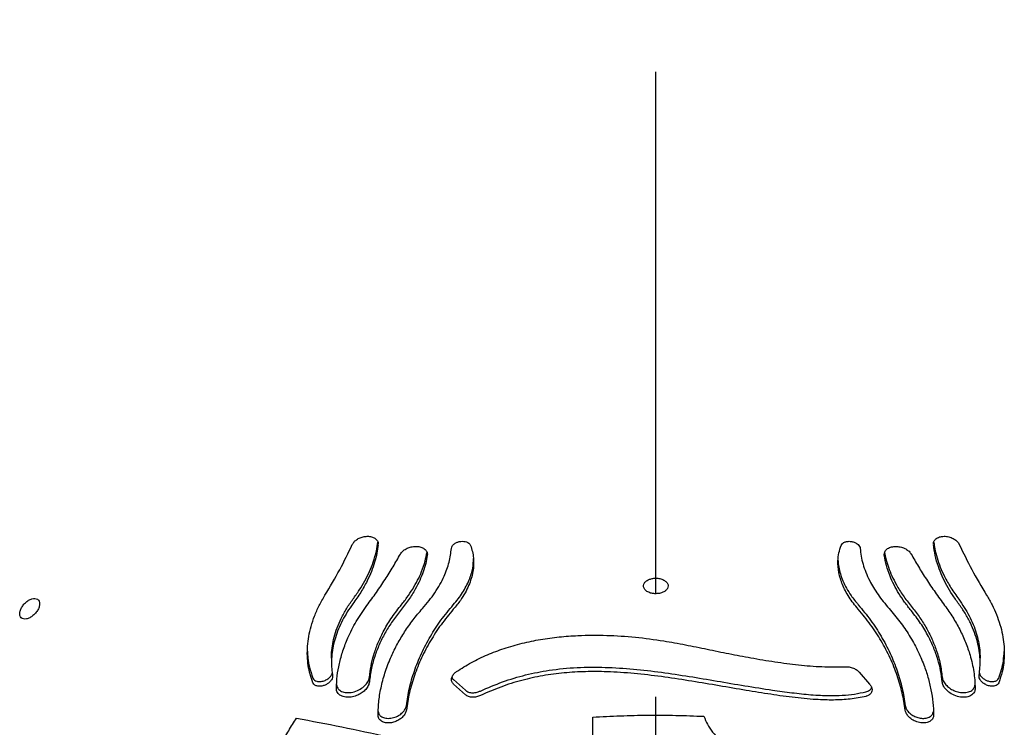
# Model space of a CAD drawing. Header units: millimetres. Extents: x 8 to 862, y 8 to 585.
# Tile 20 of 84: x 102 to 126, y 358 to 376. Entities that reach past the tile are written whole.
import ezdxf

# ---------------------------------------------------------------- set-up
doc = ezdxf.new("R2010")
doc.units = ezdxf.units.MM
doc.linetypes.add('CENTERX2', pattern=[20.32, 12.7, -2.54, 2.54, -2.54])
doc.layers.add('CENTERLINE', color=4, linetype='CENTERX2')
doc.layers.add('OUTLINE', color=7, linetype='Continuous', lineweight=25)

msp = doc.modelspace()

# ---------------------------------------------------------------- linework, layer by layer
at = {"layer": 'CENTERLINE'}
msp.add_line((117.35918, 158.46862), (117.35918, 432.05254), dxfattribs=at)
at = {"layer": 'OUTLINE'}
for p, q in [((109.4521, 360.07574), (109.4521, 359.96172)), ((125.26626, 359.9622), (125.26626, 360.07527)), ((122.3193, 359.73018), (122.57181, 359.44092)), ((112.429, 359.54956), (112.71747, 359.28887)), ((112.71747, 359.17857), (112.429, 359.43904))]:
    msp.add_line(p, q, dxfattribs=at)
for points, knots in [([(109.9602, 362.84226), (109.97435, 362.86637), (110.00268, 362.91461), (110.08011, 362.97626), (110.17338, 363.02076), (110.27632, 363.04434), (110.38041, 363.04467), (110.47671, 363.0198), (110.55129, 362.96928), (110.58854, 362.91088), (110.5892, 362.86998), (110.5894, 362.85721)], [0, 0, 0, 0, 0.10853849, 0.21717219, 0.32424009, 0.43339529, 0.54840756, 0.67152203, 0.80268329, 0.93840959, 1, 1, 1, 1]), ([(124.13025, 362.85686), (124.13155, 362.87819), (124.13448, 362.92604), (124.18606, 362.98624), (124.2707, 363.03148), (124.38222, 363.04876), (124.50133, 363.03475), (124.60981, 362.99347), (124.69497, 362.93364), (124.73942, 362.87985), (124.75473, 362.84914), (124.75817, 362.84226)], [0, 0, 0, 0, 0.10338078, 0.23198388, 0.36667523, 0.50193973, 0.63089137, 0.75031505, 0.86160747, 0.9689597, 1, 1, 1, 1]), ([(109.29312, 361.6046), (109.41759, 361.81351), (109.66762, 362.23319), (109.86238, 362.63864), (109.9602, 362.84226)], [0, 0, 0, 0, 0.497788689, 1, 1, 1, 1]), ([(109.97346, 361.50783), (110.02687, 361.58232), (110.13369, 361.73132), (110.26819, 361.95843), (110.38254, 362.18704), (110.47898, 362.43099), (110.5502, 362.67077), (110.57243, 362.83027), (110.58247, 362.90226)], [0, 0, 0, 0, 0.1581749, 0.31636054, 0.47964071, 0.64293608, 0.83884412, 1, 1, 1, 1]), ([(110.59053, 362.84158), (110.58135, 362.77079), (110.56298, 362.62921), (110.50677, 362.4095), (110.42835, 362.18453), (110.31751, 361.93941), (110.17146, 361.67551), (110.03973, 361.48966), (109.97346, 361.39617)], [0, 0, 0, 0, 0.15306054, 0.30610701, 0.46315532, 0.62018663, 0.80894325, 1, 1, 1, 1]), ([(111.13343, 362.60997), (111.15005, 362.63403), (111.1833, 362.68218), (111.26922, 362.74138), (111.37008, 362.78167), (111.47828, 362.79972), (111.58507, 362.79441), (111.6819, 362.76446), (111.75596, 362.70992), (111.79179, 362.64445), (111.78972, 362.59787), (111.78893, 362.58007)], [0, 0, 0, 0, 0.10762441, 0.21538317, 0.32050639, 0.4262007, 0.53682585, 0.65549513, 0.78314736, 0.91713006, 1, 1, 1, 1]), ([(111.67072, 361.282), (111.72563, 361.34607), (111.83545, 361.47421), (111.97657, 361.6708), (112.09914, 361.86943), (112.22502, 362.11873), (112.33486, 362.41637), (112.36282, 362.63782), (112.37694, 362.74962)], [0, 0, 0, 0, 0.12959474, 0.25920117, 0.39303572, 0.52688482, 0.7611338, 1, 1, 1, 1]), ([(112.37694, 362.74962), (112.38075, 362.76738), (112.38838, 362.80295), (112.43355, 362.8529), (112.49655, 362.89171), (112.56859, 362.91535), (112.6426, 362.92371), (112.71474, 362.91657), (112.77877, 362.89318), (112.82257, 362.85915), (112.83608, 362.83195), (112.84159, 362.82085)], [0, 0, 0, 0, 0.12138853, 0.24312521, 0.35566094, 0.45997412, 0.56363087, 0.67198928, 0.78831967, 0.91362973, 1, 1, 1, 1]), ([(112.84159, 362.82085), (112.85833, 362.77079), (112.89179, 362.67068), (112.91632, 362.51494), (112.92113, 362.35172), (112.90318, 362.18411), (112.86285, 362.01399), (112.79978, 361.84028), (112.71148, 361.66252), (112.59113, 361.46828), (112.48248, 361.33609), (112.42268, 361.26334)], [0, 0, 0, 0, 0.10633385, 0.21266074, 0.32185203, 0.43103276, 0.53749763, 0.64394897, 0.75439148, 0.86482018, 1, 1, 1, 1]), ([(122.29569, 361.26334), (122.25457, 361.31242), (122.17234, 361.41059), (122.06839, 361.56146), (121.97965, 361.71404), (121.88598, 361.9153), (121.81167, 362.16313), (121.79284, 362.41911), (121.81728, 362.63844), (121.85688, 362.75986), (121.87677, 362.82085)], [0, 0, 0, 0, 0.091459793, 0.182925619, 0.277328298, 0.371741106, 0.554308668, 0.74126244, 0.870023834, 1, 1, 1, 1]), ([(121.87677, 362.82085), (121.8864, 362.83792), (121.90565, 362.87207), (121.96945, 362.90748), (122.04898, 362.92393), (122.13367, 362.9191), (122.21032, 362.89666), (122.27228, 362.86193), (122.31654, 362.81937), (122.33725, 362.78046), (122.3404, 362.75717), (122.34142, 362.74962)], [0, 0, 0, 0, 0.13431436, 0.26874688, 0.39904681, 0.51989912, 0.63068553, 0.73501905, 0.83865791, 0.94767729, 1, 1, 1, 1]), ([(122.34142, 362.74962), (122.34782, 362.68698), (122.36061, 362.5617), (122.40753, 362.36673), (122.47628, 362.16665), (122.58898, 361.91911), (122.73336, 361.67974), (122.90084, 361.45258), (122.99871, 361.33886), (123.04764, 361.282)], [0, 0, 0, 0, 0.13460266, 0.26919483, 0.40724966, 0.54528741, 0.76988358, 0.88494457, 1, 1, 1, 1]), ([(122.92944, 362.58007), (122.92972, 362.60779), (122.93028, 362.66319), (122.98534, 362.73209), (123.07436, 362.78115), (123.19149, 362.80171), (123.31578, 362.79057), (123.42844, 362.75241), (123.51801, 362.69545), (123.5647, 362.64445), (123.58172, 362.61544), (123.58493, 362.60997)], [0, 0, 0, 0, 0.12955807, 0.25889454, 0.39341392, 0.52608686, 0.65011755, 0.76393142, 0.87075601, 0.97563395, 1, 1, 1, 1]), ([(124.7449, 361.39617), (124.69157, 361.47067), (124.58491, 361.6197), (124.45051, 361.84681), (124.33629, 362.0754), (124.23951, 362.31968), (124.16406, 362.5767), (124.13995, 362.75301), (124.12783, 362.84158)], [0, 0, 0, 0, 0.15239109, 0.30479306, 0.46210565, 0.61943415, 0.80882122, 1, 1, 1, 1]), ([(124.13634, 362.89535), (124.14328, 362.84315), (124.15964, 362.72011), (124.21196, 362.51928), (124.29028, 362.2943), (124.4013, 362.04943), (124.54728, 361.78618), (124.67876, 361.60098), (124.7449, 361.50783)], [0, 0, 0, 0, 0.11764467, 0.27733191, 0.44119742, 0.60504466, 0.80133276, 1, 1, 1, 1]), ([(124.75817, 362.84226), (124.85509, 362.64043), (125.04976, 362.23501), (125.29972, 361.81534), (125.42524, 361.6046)], [0, 0, 0, 0, 0.49783898, 1, 1, 1, 1]), ([(110.31721, 361.35754), (110.39473, 361.46327), (110.54976, 361.67472), (110.76147, 361.98966), (110.95876, 362.30252), (111.07521, 362.50748), (111.13343, 362.60997)], [0, 0, 0, 0, 0.248324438, 0.49665274, 0.748323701, 1, 1, 1, 1]), ([(111.13362, 361.3419), (111.18825, 361.41088), (111.29753, 361.54884), (111.43657, 361.75974), (111.55617, 361.97243), (111.65951, 362.2006), (111.73879, 362.42713), (111.76703, 362.57875), (111.7799, 362.64789)], [0, 0, 0, 0, 0.15711008, 0.31423275, 0.47642519, 0.63863179, 0.8352148, 1, 1, 1, 1]), ([(111.78893, 362.58007), (111.77729, 362.5141), (111.75403, 362.38217), (111.69139, 362.17745), (111.60719, 361.96798), (111.49052, 361.73912), (111.3383, 361.4922), (111.20213, 361.31839), (111.13362, 361.23094)], [0, 0, 0, 0, 0.15247201, 0.30493376, 0.46136247, 0.61777876, 0.80770417, 1, 1, 1, 1]), ([(112.42268, 361.37384), (112.46382, 361.42294), (112.54611, 361.52116), (112.65006, 361.67214), (112.73897, 361.8249), (112.832, 362.02626), (112.90515, 362.25644), (112.91068, 362.42665), (112.91319, 362.50383)], [0, 0, 0, 0, 0.12958517, 0.25918278, 0.39293601, 0.52670273, 0.78537966, 1, 1, 1, 1]), ([(123.58475, 361.23094), (123.53018, 361.29989), (123.42105, 361.43779), (123.28213, 361.64857), (123.16266, 361.86109), (123.05902, 362.08937), (122.97532, 362.33065), (122.94478, 362.49666), (122.92944, 362.58007)], [0, 0, 0, 0, 0.15178228, 0.30357645, 0.4602723, 0.61698438, 0.80757412, 1, 1, 1, 1]), ([(122.93775, 362.64862), (122.94708, 362.59642), (122.96823, 362.47812), (123.02733, 362.28726), (123.11152, 362.07758), (123.22837, 361.84879), (123.38049, 361.60234), (123.51639, 361.42907), (123.58475, 361.3419)], [0, 0, 0, 0, 0.12456952, 0.282294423, 0.444133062, 0.605953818, 0.801765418, 1, 1, 1, 1]), ([(123.58493, 362.60997), (123.64237, 362.50884), (123.75724, 362.30659), (123.95328, 361.99522), (124.16556, 361.67895), (124.32262, 361.46468), (124.40115, 361.35754)], [0, 0, 0, 0, 0.24835823, 0.49671125, 0.7483561, 1, 1, 1, 1]), ([(121.80189, 362.45498), (121.80604, 362.40183), (121.81446, 362.29415), (121.85514, 362.12697), (121.91731, 361.95374), (122.00505, 361.77642), (122.12541, 361.58118), (122.23488, 361.44788), (122.29569, 361.37384)], [0, 0, 0, 0, 0.15362812, 0.31124883, 0.46884993, 0.63231001, 0.79575091, 1, 1, 1, 1]), ([(117.35918, 361.64337), (117.39054, 361.64519), (117.45319, 361.64882), (117.53728, 361.67673), (117.60522, 361.71856), (117.65082, 361.77443), (117.66543, 361.84034), (117.64137, 361.9086), (117.57841, 361.96784), (117.48758, 362.00766), (117.38671, 362.02409), (117.28975, 362.01943), (117.20306, 361.99726), (117.13047, 361.95949), (117.07777, 361.90734), (117.05342, 361.84367), (117.06598, 361.77511), (117.11845, 361.71211), (117.203, 361.66632), (117.28944, 361.64568), (117.34177, 361.64395), (117.35918, 361.64337)], [0, 0, 0, 0, 0.04736757, 0.09466471, 0.14384099, 0.19753342, 0.25609714, 0.31790044, 0.37930184, 0.43639163, 0.48769237, 0.53490689, 0.58117376, 0.62940195, 0.68167366, 0.73885357, 0.79998445, 0.86196109, 0.92065208, 0.97358988, 1, 1, 1, 1]), ([(102.22132, 361.15229), (102.24323, 361.17818), (102.28705, 361.22998), (102.32697, 361.31697), (102.34147, 361.3986), (102.32767, 361.46685), (102.28765, 361.51357), (102.22599, 361.53352), (102.14976, 361.52443), (102.0675, 361.48742), (101.98835, 361.4267), (101.92107, 361.34919), (101.87314, 361.26365), (101.84997, 361.17974), (101.85431, 361.10692), (101.88579, 361.05337), (101.9409, 361.02508), (102.01348, 361.02504), (102.09503, 361.05338), (102.16718, 361.09951), (102.20627, 361.13762), (102.22132, 361.15229)], [0, 0, 0, 0, 0.053811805, 0.107622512, 0.161432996, 0.215190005, 0.268880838, 0.322515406, 0.376118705, 0.429715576, 0.483332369, 0.536997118, 0.590727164, 0.644518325, 0.698333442, 0.752111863, 0.805792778, 0.859369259, 0.912899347, 0.966470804, 1, 1, 1, 1]), ([(108.99921, 359.47342), (108.97493, 359.54084), (108.92637, 359.67568), (108.88196, 359.89375), (108.86045, 360.12287), (108.86518, 360.36059), (108.89594, 360.60254), (108.9525, 360.84903), (109.03696, 361.0999), (109.14786, 361.35426), (109.24447, 361.52076), (109.29312, 361.6046)], [0, 0, 0, 0, 0.10907627, 0.2181462, 0.33022439, 0.44229891, 0.55145094, 0.6606007, 0.77318973, 0.88577692, 1, 1, 1, 1]), ([(109.45471, 360.07575), (109.45409, 360.10376), (109.45197, 360.19956), (109.47177, 360.36925), (109.51538, 360.58752), (109.58642, 360.81326), (109.68628, 361.04624), (109.81257, 361.27976), (109.91983, 361.4318), (109.97346, 361.50783)], [0, 0, 0, 0, 0.06107101, 0.20886292, 0.35664934, 0.5145627, 0.67247503, 0.8362365, 1, 1, 1, 1]), ([(124.7449, 361.50783), (124.79156, 361.4422), (124.88487, 361.31095), (125.00134, 361.10563), (125.09909, 360.89583), (125.17477, 360.68488), (125.22756, 360.4771), (125.26035, 360.27332), (125.26411, 360.14136), (125.26599, 360.07526)], [0, 0, 0, 0, 0.14160255, 0.28320326, 0.42896014, 0.57471856, 0.71631292, 0.85790753, 1, 1, 1, 1]), ([(125.42524, 361.6046), (125.47041, 361.52706), (125.56075, 361.37199), (125.66828, 361.1323), (125.75379, 360.88969), (125.81373, 360.64832), (125.84829, 360.41296), (125.85892, 360.18306), (125.84482, 359.95866), (125.80464, 359.7177), (125.75009, 359.56182), (125.71916, 359.47342)], [0, 0, 0, 0, 0.10569335, 0.21138703, 0.32019519, 0.42900198, 0.53469007, 0.64038034, 0.74902029, 0.8576647, 1, 1, 1, 1]), ([(109.97346, 361.39617), (109.92685, 361.3305), (109.83364, 361.19918), (109.71725, 360.99374), (109.61953, 360.78383), (109.54393, 360.5728), (109.49076, 360.36487), (109.45882, 360.15967), (109.44869, 359.95717), (109.45749, 359.78891), (109.4728, 359.69049), (109.47817, 359.65597)], [0, 0, 0, 0, 0.11533545, 0.23066981, 0.34938652, 0.46810604, 0.5834366, 0.69877133, 0.81735975, 0.9359516, 1, 1, 1, 1]), ([(109.57178, 359.34155), (109.57663, 359.43987), (109.58633, 359.63651), (109.64118, 359.94192), (109.72708, 360.25286), (109.86001, 360.59712), (110.0471, 360.97052), (110.2268, 361.228), (110.31721, 361.35754)], [0, 0, 0, 0, 0.148513, 0.29702137, 0.4498661, 0.60271002, 0.80012368, 1, 1, 1, 1]), ([(110.37706, 359.60863), (110.38798, 359.69857), (110.40982, 359.87844), (110.47993, 360.15495), (110.5786, 360.43422), (110.71675, 360.72911), (110.89587, 361.03543), (111.0541, 361.2394), (111.13362, 361.3419)], [0, 0, 0, 0, 0.15451629, 0.30903042, 0.46803328, 0.62703506, 0.81257394, 1, 1, 1, 1]), ([(110.58679, 358.68705), (110.59164, 358.80293), (110.60136, 359.03471), (110.66435, 359.39283), (110.76475, 359.75584), (110.89877, 360.10041), (111.05667, 360.42014), (111.23284, 360.71547), (111.43494, 361.00512), (111.59213, 361.18971), (111.67072, 361.282)], [0, 0, 0, 0, 0.13294072, 0.26587802, 0.40268302, 0.53948817, 0.6534199, 0.76735033, 0.88367448, 1, 1, 1, 1]), ([(111.27783, 358.91769), (111.29969, 359.05758), (111.34339, 359.33736), (111.4683, 359.76209), (111.63819, 360.18647), (111.85632, 360.60136), (112.11425, 361.00106), (112.31963, 361.24929), (112.42268, 361.37384)], [0, 0, 0, 0, 0.16483119, 0.32966168, 0.49931625, 0.66897033, 0.83390826, 1, 1, 1, 1]), ([(112.42268, 361.26334), (112.3204, 361.13971), (112.11586, 360.89245), (111.8582, 360.4938), (111.63977, 360.07884), (111.4695, 359.65421), (111.34377, 359.22808), (111.29986, 358.94705), (111.27783, 358.80605)], [0, 0, 0, 0, 0.1648473, 0.32969477, 0.49932583, 0.6689574, 0.83389621, 1, 1, 1, 1]), ([(122.29569, 361.37384), (122.39797, 361.25022), (122.60254, 361.00299), (122.86021, 360.60453), (123.07863, 360.1898), (123.24889, 359.76544), (123.3746, 359.33956), (123.4185, 359.05864), (123.44053, 358.91769)], [0, 0, 0, 0, 0.16485395, 0.32970793, 0.49934912, 0.66898808, 0.83391175, 1, 1, 1, 1]), ([(123.44053, 358.80605), (123.41868, 358.94597), (123.37498, 359.22581), (123.25008, 359.65076), (123.08019, 360.07537), (122.86207, 360.49053), (122.60412, 360.89047), (122.39874, 361.13876), (122.29569, 361.26334)], [0, 0, 0, 0, 0.16482055, 0.32964148, 0.49928795, 0.6689368, 0.83389194, 1, 1, 1, 1]), ([(123.04764, 361.282), (123.13712, 361.17625), (123.31607, 360.96474), (123.54431, 360.62538), (123.74024, 360.27302), (123.88984, 359.93009), (123.99834, 359.60496), (124.07227, 359.29816), (124.12004, 358.99083), (124.12774, 358.78831), (124.13158, 358.68705)], [0, 0, 0, 0, 0.13300903, 0.266016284, 0.402875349, 0.539733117, 0.653596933, 0.767460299, 0.883729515, 1, 1, 1, 1]), ([(123.58475, 361.3419), (123.65079, 361.25764), (123.78286, 361.08912), (123.94939, 360.8222), (124.09089, 360.54719), (124.20893, 360.25026), (124.29962, 359.93522), (124.32736, 359.71786), (124.3413, 359.60863)], [0, 0, 0, 0, 0.15449857, 0.30899418, 0.46800295, 0.62701261, 0.81256864, 1, 1, 1, 1]), ([(124.40115, 361.35754), (124.46923, 361.26167), (124.60539, 361.06993), (124.77448, 360.76827), (124.91585, 360.45914), (125.03499, 360.11439), (125.12301, 359.73798), (125.13869, 359.47424), (125.14658, 359.34155)], [0, 0, 0, 0, 0.14852263, 0.2970452, 0.44988474, 0.60272611, 0.80012512, 1, 1, 1, 1]), ([(125.24019, 359.65597), (125.24916, 359.71938), (125.26709, 359.84621), (125.26773, 360.04708), (125.24761, 360.25479), (125.20299, 360.47352), (125.13237, 360.69956), (125.03238, 360.93322), (124.906, 361.16742), (124.7986, 361.31992), (124.7449, 361.39617)], [0, 0, 0, 0, 0.11703998, 0.23407333, 0.35440452, 0.47473069, 0.60365077, 0.73257, 0.86628434, 1, 1, 1, 1]), ([(111.13362, 361.23094), (111.06761, 361.14664), (110.9356, 360.97804), (110.76914, 360.71096), (110.62767, 360.43579), (110.50957, 360.13858), (110.41879, 359.82313), (110.39102, 359.60545), (110.37706, 359.49607)], [0, 0, 0, 0, 0.15442553, 0.30885037, 0.46778045, 0.62670984, 0.81241237, 1, 1, 1, 1]), ([(124.3413, 359.49607), (124.33039, 359.58601), (124.30856, 359.7659), (124.23851, 360.0425), (124.13992, 360.3219), (124.00182, 360.61711), (123.82267, 360.92392), (123.66432, 361.12825), (123.58475, 361.23094)], [0, 0, 0, 0, 0.154439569, 0.308875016, 0.467801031, 0.626726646, 0.812417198, 1, 1, 1, 1]), ([(112.50095, 359.74403), (112.62027, 359.82059), (112.85947, 359.97406), (113.25143, 360.15982), (113.66577, 360.3174), (114.1005, 360.44141), (114.5511, 360.53344), (115.0057, 360.59432), (115.54351, 360.63284), (116.16361, 360.636), (116.86206, 360.59031), (117.50099, 360.5053), (118.08169, 360.39856), (118.61016, 360.29101), (119.1412, 360.18075), (119.69288, 360.07561), (120.26191, 359.9816), (120.84009, 359.90529), (121.42401, 359.85525), (121.80076, 359.85979), (121.99668, 359.86215)], [0, 0, 0, 0, 0.04379872, 0.08780073, 0.13167659, 0.17820809, 0.22489765, 0.27167227, 0.31831992, 0.38999941, 0.46178468, 0.53350201, 0.588587, 0.64376848, 0.69881511, 0.75371595, 0.81396781, 0.874424, 0.93469632, 1, 1, 1, 1]), ([(108.86719, 360.23968), (108.86961, 360.18348), (108.87529, 360.05131), (108.9148, 359.83094), (108.96875, 359.67565), (108.99921, 359.58798)], [0, 0, 0, 0, 0.24364551, 0.57303697, 1, 1, 1, 1]), ([(125.71916, 359.58798), (125.74338, 359.65558), (125.79184, 359.79078), (125.83722, 360.00592), (125.84759, 360.15642), (125.85275, 360.23124)], [0, 0, 0, 0, 0.33461725, 0.66921534, 1, 1, 1, 1]), ([(113.08268, 359.27107), (113.26209, 359.34872), (113.62157, 359.50431), (114.18428, 359.67118), (114.79173, 359.79283), (115.44196, 359.8526), (116.12843, 359.85587), (116.81378, 359.81096), (117.49473, 359.73107), (118.17337, 359.62834), (118.85129, 359.51396), (119.52954, 359.39752), (120.14017, 359.30146), (120.67785, 359.22716), (121.14333, 359.17716), (121.55321, 359.15658), (121.90606, 359.1654), (122.20501, 359.19282), (122.38992, 359.23211), (122.48224, 359.25172)], [0, 0, 0, 0, 0.05984852, 0.11991069, 0.17981881, 0.25060825, 0.32163079, 0.39282481, 0.46384859, 0.53409799, 0.60454465, 0.67479521, 0.7447764, 0.79470328, 0.84472174, 0.89459696, 0.92972287, 0.96491515, 1, 1, 1, 1]), ([(121.99668, 359.86215), (122.03018, 359.86101), (122.09727, 359.85872), (122.19956, 359.82302), (122.27481, 359.77618), (122.30781, 359.74205), (122.3193, 359.73018)], [0, 0, 0, 0, 0.29054646, 0.58183916, 0.85446312, 1, 1, 1, 1]), ([(108.99921, 359.58798), (109.00987, 359.57019), (109.03115, 359.53465), (109.09539, 359.50526), (109.17706, 359.49721), (109.27078, 359.51605), (109.35948, 359.55955), (109.42543, 359.61727), (109.46245, 359.66853), (109.46903, 359.69676), (109.47108, 359.70555)], [0, 0, 0, 0, 0.13607407, 0.2717218, 0.41892376, 0.570604, 0.71352984, 0.83909406, 0.94993928, 1, 1, 1, 1]), ([(109.47817, 359.65597), (109.47908, 359.63773), (109.48088, 359.60121), (109.45384, 359.54093), (109.40804, 359.48581), (109.34743, 359.43972), (109.27547, 359.40508), (109.19512, 359.38544), (109.11326, 359.38636), (109.04486, 359.41169), (109.01092, 359.4468), (109.00092, 359.46952), (108.99921, 359.47342)], [0, 0, 0, 0, 0.09859119, 0.19741921, 0.29167404, 0.38559751, 0.48589609, 0.59739764, 0.72179581, 0.85545784, 0.97518116, 1, 1, 1, 1]), ([(109.57793, 359.4276), (109.58111, 359.40449), (109.58877, 359.34876), (109.65144, 359.28354), (109.75297, 359.23597), (109.89066, 359.22515), (110.0444, 359.25733), (110.18695, 359.32835), (110.29304, 359.4209), (110.3591, 359.51833), (110.37118, 359.57908), (110.37706, 359.60863)], [0, 0, 0, 0, 0.07875798, 0.18990872, 0.31104328, 0.44233096, 0.57559334, 0.69974552, 0.80902743, 0.90708521, 1, 1, 1, 1]), ([(112.429, 359.43904), (112.41245, 359.45847), (112.37929, 359.49739), (112.37411, 359.57494), (112.40475, 359.6525), (112.4539, 359.70934), (112.49005, 359.73599), (112.50095, 359.74403)], [0, 0, 0, 0, 0.24000722, 0.48061193, 0.7050511, 0.91106291, 1, 1, 1, 1]), ([(112.39107, 359.6035), (112.39142, 359.60172), (112.39572, 359.57998), (112.41307, 359.56412), (112.429, 359.54956)], [0, 0, 0, 0, 0.08205464, 1, 1, 1, 1]), ([(122.48224, 359.14105), (122.35716, 359.11606), (122.10631, 359.06595), (121.69377, 359.04603), (121.22078, 359.05991), (120.68444, 359.1138), (120.08844, 359.19916), (119.46564, 359.30169), (118.821, 359.41225), (118.15763, 359.52505), (117.4946, 359.62522), (116.83186, 359.70265), (116.2159, 359.74411), (115.64607, 359.74812), (115.12366, 359.71839), (114.60352, 359.65069), (114.08676, 359.53712), (113.57648, 359.37701), (113.24726, 359.23301), (113.08268, 359.16102)], [0, 0, 0, 0, 0.04715788, 0.0945718, 0.14185937, 0.20445893, 0.26727933, 0.32995364, 0.39859258, 0.46740678, 0.53639205, 0.60537809, 0.67416161, 0.72810588, 0.78219528, 0.83619436, 0.89001486, 0.94501308, 1, 1, 1, 1]), ([(124.3413, 359.60863), (124.3476, 359.57768), (124.36021, 359.51572), (124.42533, 359.42211), (124.51648, 359.34108), (124.6286, 359.27781), (124.75564, 359.23692), (124.89032, 359.22545), (125.01494, 359.25245), (125.1103, 359.31512), (125.13077, 359.38302), (125.1401, 359.414)], [0, 0, 0, 0, 0.098605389, 0.197358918, 0.293609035, 0.392460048, 0.499835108, 0.619263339, 0.750187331, 0.886012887, 1, 1, 1, 1]), ([(125.71916, 359.47342), (125.7085, 359.45563), (125.68722, 359.42013), (125.62303, 359.39083), (125.54142, 359.38286), (125.44752, 359.40188), (125.35909, 359.44555), (125.29184, 359.50369), (125.25169, 359.56443), (125.23654, 359.61623), (125.23914, 359.64454), (125.24019, 359.65597)], [0, 0, 0, 0, 0.120670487, 0.240959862, 0.371662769, 0.506518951, 0.633658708, 0.745267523, 0.843630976, 0.936903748, 1, 1, 1, 1]), ([(125.24604, 359.70576), (125.25222, 359.68851), (125.26522, 359.65223), (125.31097, 359.59944), (125.37116, 359.55356), (125.44333, 359.51908), (125.52362, 359.49972), (125.60538, 359.50085), (125.67367, 359.52633), (125.70749, 359.56145), (125.71746, 359.58413), (125.71916, 359.58798)], [0, 0, 0, 0, 0.09640136, 0.20278854, 0.30871291, 0.4217132, 0.5471993, 0.68709993, 0.8373997, 0.97236587, 1, 1, 1, 1]), ([(110.37706, 359.49607), (110.37077, 359.46512), (110.35818, 359.40319), (110.29319, 359.30955), (110.20219, 359.22842), (110.09023, 359.16493), (109.96314, 359.12372), (109.82867, 359.11206), (109.70256, 359.13828), (109.60817, 359.20548), (109.57315, 359.28313), (109.57201, 359.33171), (109.57178, 359.34155)], [0, 0, 0, 0, 0.093871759, 0.187885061, 0.279537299, 0.373748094, 0.476175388, 0.590196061, 0.715249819, 0.844952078, 0.968599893, 1, 1, 1, 1]), ([(122.57181, 359.44092), (122.58829, 359.41827), (122.62123, 359.37299), (122.63502, 359.30153), (122.62076, 359.23519), (122.57482, 359.17876), (122.52117, 359.15125), (122.48673, 359.14223), (122.48224, 359.14105)], [0, 0, 0, 0, 0.1800693, 0.35988242, 0.5465447, 0.74870641, 0.96720906, 1, 1, 1, 1]), ([(122.48224, 359.25172), (122.51109, 359.26258), (122.56881, 359.2843), (122.61376, 359.3265), (122.61796, 359.35602), (122.61833, 359.35863)], [0, 0, 0, 0, 0.47670862, 0.9538761, 1, 1, 1, 1]), ([(125.14658, 359.34155), (125.14257, 359.30859), (125.13457, 359.24279), (125.06755, 359.16971), (124.96555, 359.12255), (124.82812, 359.11173), (124.67422, 359.14408), (124.53146, 359.21538), (124.42525, 359.30823), (124.35923, 359.40581), (124.34717, 359.46655), (124.3413, 359.49607)], [0, 0, 0, 0, 0.10782132, 0.21528195, 0.332486, 0.45967944, 0.58893764, 0.70940133, 0.81534121, 0.91025592, 1, 1, 1, 1]), ([(112.71747, 359.28887), (112.74118, 359.27246), (112.78861, 359.23965), (112.8917, 359.22474), (112.99464, 359.23575), (113.057, 359.26077), (113.08268, 359.27107)], [0, 0, 0, 0, 0.271987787, 0.544011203, 0.812238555, 1, 1, 1, 1]), ([(113.08268, 359.16102), (113.05018, 359.14846), (112.98527, 359.12336), (112.88458, 359.1157), (112.7881, 359.12998), (112.74181, 359.16182), (112.71747, 359.17857)], [0, 0, 0, 0, 0.2355993, 0.47059018, 0.72158593, 1, 1, 1, 1]), ([(110.59247, 358.77501), (110.59537, 358.75523), (110.6024, 358.70725), (110.65727, 358.65056), (110.74565, 358.60901), (110.86409, 358.59908), (110.99501, 358.62561), (111.1159, 358.68499), (111.20643, 358.76326), (111.26146, 358.84423), (111.27267, 358.89451), (111.27783, 358.91769)], [0, 0, 0, 0, 0.07953134, 0.19297588, 0.31560123, 0.44706667, 0.57963956, 0.70353139, 0.81393095, 0.91419058, 1, 1, 1, 1]), ([(123.44053, 358.91769), (123.44692, 358.89075), (123.45972, 358.83683), (123.51869, 358.75687), (123.59977, 358.68869), (123.69859, 358.63683), (123.80932, 358.60561), (123.92471, 358.60094), (124.02892, 358.6296), (124.10582, 358.68719), (124.12021, 358.7454), (124.12669, 358.77161)], [0, 0, 0, 0, 0.09963223, 0.19938667, 0.29708845, 0.39769838, 0.50656187, 0.62658993, 0.75670873, 0.89048493, 1, 1, 1, 1]), ([(111.27783, 358.80605), (111.27145, 358.77912), (111.25867, 358.72522), (111.19979, 358.64525), (111.11884, 358.57699), (111.02013, 358.52498), (110.90936, 358.49351), (110.79416, 358.48868), (110.6887, 358.51674), (110.61225, 358.57862), (110.58747, 358.6438), (110.58687, 358.6818), (110.58679, 358.68705)], [0, 0, 0, 0, 0.09579389, 0.19170347, 0.28565798, 0.38247394, 0.48731343, 0.60299124, 0.72844824, 0.85741103, 0.98031008, 1, 1, 1, 1]), ([(115.82005, 358.6339), (116.04395, 358.64625), (116.49175, 358.67096), (117.16993, 358.68403), (117.85132, 358.68132), (118.30583, 358.66325), (118.53309, 358.65421)], [0, 0, 0, 0, 0.24849303, 0.49699154, 0.74849774, 1, 1, 1, 1]), ([(115.82005, 351.87331), (115.82005, 352.27966), (115.82005, 353.09256), (115.82005, 354.26832), (115.82005, 355.41657), (115.82005, 356.53008), (115.82005, 357.61128), (115.82005, 358.29309), (115.82005, 358.6339)], [0, 0, 0, 0, 0.16504712, 0.33017972, 0.49522562, 0.6634546, 0.83177247, 1, 1, 1, 1]), ([(118.53309, 358.65421), (118.55779, 358.58871), (118.60719, 358.45773), (118.73571, 358.2682), (118.90283, 358.09063), (119.10413, 357.93159), (119.33256, 357.79659), (119.59443, 357.67724), (119.78671, 357.62296), (119.89132, 357.59342)], [0, 0, 0, 0, 0.14140031, 0.282762, 0.42447746, 0.56615481, 0.70201339, 0.83786895, 1, 1, 1, 1]), ([(124.13158, 358.68705), (124.12787, 358.65855), (124.12045, 358.60165), (124.06161, 358.53793), (123.97276, 358.49676), (123.8545, 358.48683), (123.72344, 358.51355), (123.60242, 358.57312), (123.51184, 358.65162), (123.45687, 358.73266), (123.44568, 358.7829), (123.44053, 358.80605)], [0, 0, 0, 0, 0.10990201, 0.21947846, 0.33799908, 0.46519884, 0.59357413, 0.71355061, 0.82036651, 0.91725011, 1, 1, 1, 1]), ([(108.23247, 357.99331), (108.2615, 358.0453), (108.31956, 358.14926), (108.43907, 358.35515), (108.53335, 358.50759), (108.59605, 358.60895)], [0, 0, 0, 0, 0.25096148, 0.50191666, 1, 1, 1, 1]), ([(108.59605, 358.60895), (108.96406, 358.54015), (109.70038, 358.40249), (110.45268, 358.23875), (110.82898, 358.15685)], [0, 0, 0, 0, 0.49980988, 1, 1, 1, 1])]:
    msp.add_open_spline(points, degree=3, knots=knots, dxfattribs=at)

doc.saveas('drawing.dxf')
